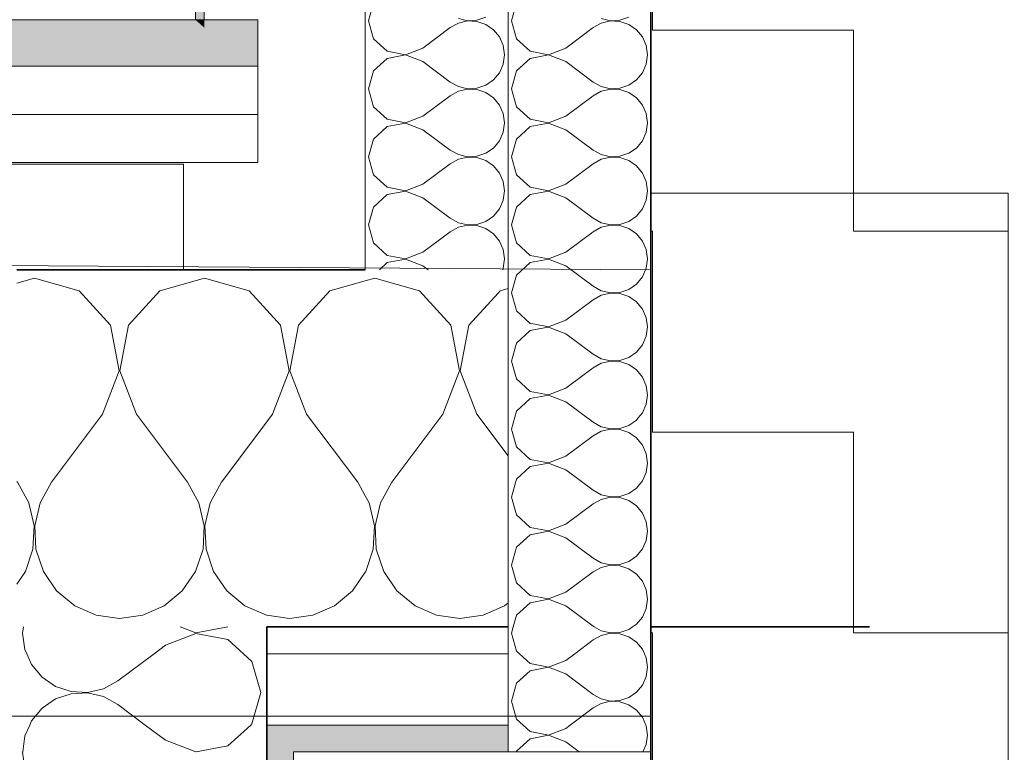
# Model space of a CAD drawing. Header units: metres. Extents: x -7.1 to 26.5, y -14.7 to 18.1.
# Tile 136 of 182: x 9.658 to 10.21, y 10.733 to 11.144. Entities that reach past the tile are written whole.
import ezdxf

# ---------------------------------------------------------------- set-up
doc = ezdxf.new("R2010")
doc.units = ezdxf.units.M
doc.linetypes.add('AUSGEZOGEN', pattern=[0])
doc.linetypes.add('STRICHLINIE_S4', pattern=[0.0055, 0.0035, -0.001, 0, -0.001])
for name, color, linetype in [('XR$1$010 Aussenwände', 7, 'AUSGEZOGEN'), ('XR$1$010 Aussenwände Schichttrennlinien', 7, 'AUSGEZOGEN'), ('XR$1$015 Innenwände', 7, 'AUSGEZOGEN'), ('XR$1$015 Innenwände Schichttrennlinien', 7, 'AUSGEZOGEN'), ('XR$1$030 Bodenaufbauten', 7, 'AUSGEZOGEN'), ('XR$3$010 Aussenwände Bauteilschraffuren', 7, 'AUSGEZOGEN'), ('XR$3$015 Innenwände Bauteilschraffuren', 7, 'AUSGEZOGEN'), ('XR$3$035 Decken', 7, 'AUSGEZOGEN')]:
    doc.layers.add(name, color=color, linetype=linetype)
pattern_1 = [(0, (1500, 1500), (750, 750), [750, -750]), (90, (1500, 1500), (-750, 750), [750, -750])]
pattern_2 = [(0, (0.375, 0.375), (0.1875, 0.1875), [0.1875, -0.1875]), (90, (0.375, 0.375), (-0.1875, 0.1875), [0.1875, -0.1875])]

# ---------------------------------------------------------------- blocks, each defined once
blk = doc.blocks.new('COMPLEXOBJECT_90')
at = {"layer": 'XR$3$010 Aussenwände Bauteilschraffuren', "color": 8, "linetype": 'AUSGEZOGEN', "lineweight": 13, "transparency": 33554687}
for p, q in [((9.8642, 11.04561), (9.85652, 11.03859)), ((9.8652, 11.0458), (9.8642, 11.04561)), ((9.85652, 11.03859), (9.85367, 11.02857)), ((9.85367, 11.02857), (9.85652, 11.01856)), ((9.85652, 11.01856), (9.8642, 11.01153)), ((9.88415, 11.01333), (9.89347, 11.02032)), ((9.8642, 11.01153), (9.87443, 11.0096)), ((9.87443, 11.0096), (9.88415, 11.01333)), ((9.8642, 11.00751), (9.85982, 11.0035)), ((9.87443, 11.00945), (9.8642, 11.00751)), ((9.88415, 11.00571), (9.87443, 11.00945)), ((9.88415, 11.00571), (9.8871, 11.0035))]:
    blk.add_line(p, q, dxfattribs=at)
blk = doc.blocks.new('COMPLEXOBJECT_91')
at = {"layer": 'XR$3$010 Aussenwände Bauteilschraffuren', "color": 8, "linetype": 'AUSGEZOGEN', "lineweight": 13, "transparency": 33554687}
for p, q in [((9.93611, 10.9819), (9.93652, 10.98046)), ((9.93652, 10.98046), (9.9442, 10.97344)), ((9.9442, 10.97344), (9.94584, 10.97313)), ((9.9442, 10.96942), (9.93652, 10.96239)), ((9.94896, 10.97032), (9.9442, 10.96942)), ((9.93652, 10.96239), (9.93367, 10.95238)), ((9.93367, 10.95238), (9.93652, 10.94237)), ((9.96415, 10.93714), (9.97596, 10.946)), ((9.93652, 10.94237), (9.9442, 10.93534)), ((9.9442, 10.93534), (9.95443, 10.93341)), ((9.95443, 10.93341), (9.96415, 10.93714)), ((9.9442, 10.93132), (9.93652, 10.9243)), ((9.95443, 10.93326), (9.9442, 10.93132)), ((9.96415, 10.92952), (9.95443, 10.93326)), ((9.96415, 10.92952), (9.97939, 10.9181)), ((9.93652, 10.9243), (9.93367, 10.91429)), ((9.97939, 10.9181), (9.98399, 10.91555)), ((9.99934, 10.9163), (10.00367, 10.91927)), ((10.00367, 10.91927), (10.0045, 10.92028)), ((9.93367, 10.91429), (9.93652, 10.90427)), ((9.98399, 10.91302), (9.97939, 10.91048)), ((9.98399, 10.91555), (9.98911, 10.91436)), ((9.98911, 10.91421), (9.98399, 10.91302)), ((9.98911, 10.91436), (9.99436, 10.91462)), ((9.99436, 10.91395), (9.98911, 10.91421)), ((9.99436, 10.91462), (9.99934, 10.9163)), ((9.99934, 10.91227), (9.99436, 10.91395)), ((9.96415, 10.89905), (9.97939, 10.91048)), ((10.00367, 10.9093), (9.99934, 10.91227)), ((10.00702, 10.90525), (10.00367, 10.9093)), ((9.93652, 10.90427), (9.9442, 10.89725)), ((10.00914, 10.90044), (10.00702, 10.90525)), ((9.9442, 10.89725), (9.95443, 10.89532)), ((9.95443, 10.89532), (9.96415, 10.89905)), ((10.00987, 10.89524), (10.00914, 10.90044)), ((9.9442, 10.89323), (9.93652, 10.8862)), ((9.95443, 10.89516), (9.9442, 10.89323)), ((9.96415, 10.89143), (9.95443, 10.89516)), ((9.96415, 10.89143), (9.97939, 10.88)), ((10.00914, 10.89003), (10.00987, 10.89524)), ((9.93652, 10.8862), (9.93367, 10.87619)), ((10.00367, 10.88118), (10.00702, 10.88522)), ((10.00702, 10.88522), (10.00914, 10.89003)), ((9.97939, 10.88), (9.98399, 10.87746)), ((9.99934, 10.8782), (10.00367, 10.88118)), ((9.93367, 10.87619), (9.93652, 10.86618)), ((9.98399, 10.87492), (9.97939, 10.87238)), ((9.98399, 10.87746), (9.98911, 10.87627)), ((9.98911, 10.87611), (9.98399, 10.87492)), ((9.98911, 10.87627), (9.99436, 10.87652)), ((9.99436, 10.87586), (9.98911, 10.87611)), ((9.99436, 10.87652), (9.99934, 10.8782)), ((9.99934, 10.87418), (9.99436, 10.87586)), ((10.00367, 10.8712), (9.99934, 10.87418)), ((9.96415, 10.86095), (9.97939, 10.87238)), ((10.00702, 10.86716), (10.00367, 10.8712)), ((9.93652, 10.86618), (9.9442, 10.85915)), ((10.00914, 10.86235), (10.00702, 10.86716)), ((9.9442, 10.85915), (9.95443, 10.85722)), ((9.95443, 10.85722), (9.96415, 10.86095)), ((10.00987, 10.85714), (10.00914, 10.86235)), ((9.9442, 10.85513), (9.93652, 10.84811)), ((9.95443, 10.85707), (9.9442, 10.85513)), ((9.96415, 10.85333), (9.95443, 10.85707)), ((9.96415, 10.85333), (9.97939, 10.8419)), ((10.00702, 10.84713), (10.00914, 10.85194)), ((10.00914, 10.85194), (10.00987, 10.85714)), ((9.93652, 10.84811), (9.93367, 10.8381)), ((10.00367, 10.84308), (10.00702, 10.84713)), ((9.97939, 10.8419), (9.98399, 10.83936)), ((9.99934, 10.84011), (10.00367, 10.84308)), ((9.93367, 10.8381), (9.93652, 10.82808)), ((9.98399, 10.83683), (9.97939, 10.83429)), ((9.98399, 10.83936), (9.98911, 10.83817)), ((9.98911, 10.83802), (9.98399, 10.83683)), ((9.98911, 10.83817), (9.99436, 10.83843)), ((9.99436, 10.83776), (9.98911, 10.83802)), ((9.99436, 10.83843), (9.99934, 10.84011)), ((9.99934, 10.83608), (9.99436, 10.83776)), ((10.00367, 10.83311), (9.99934, 10.83608)), ((9.96415, 10.82286), (9.97939, 10.83429)), ((10.00702, 10.82906), (10.00367, 10.83311)), ((9.93652, 10.82808), (9.9442, 10.82106)), ((10.00914, 10.82425), (10.00702, 10.82906)), ((10.00987, 10.81905), (10.00914, 10.82425)), ((9.9442, 10.82106), (9.95443, 10.81912)), ((9.95443, 10.81897), (9.9442, 10.81704)), ((9.95443, 10.81912), (9.96415, 10.82286)), ((9.96415, 10.81524), (9.95443, 10.81897)), ((10.00914, 10.81384), (10.00987, 10.81905)), ((9.9442, 10.81704), (9.93652, 10.81001)), ((9.96415, 10.81524), (9.97939, 10.80381)), ((10.00702, 10.80903), (10.00914, 10.81384)), ((9.93652, 10.81001), (9.93467, 10.8035)), ((10.00367, 10.80499), (10.00702, 10.80903)), ((9.97939, 10.80381), (9.97994, 10.8035)), ((10.00151, 10.8035), (10.00367, 10.80499))]:
    blk.add_line(p, q, dxfattribs=at)
blk = doc.blocks.new('COMPLEXOBJECT_92')
at = {"layer": 'XR$3$010 Aussenwände Bauteilschraffuren', "color": 8, "linetype": 'AUSGEZOGEN', "lineweight": 13, "transparency": 33554687}
for p, q in [((9.94023, 10.7485), (9.9442, 10.74487)), ((9.96415, 10.74667), (9.9666, 10.7485)), ((10.00914, 10.74806), (10.00895, 10.7485)), ((10.00987, 10.74286), (10.00914, 10.74806)), ((9.9442, 10.74487), (9.95443, 10.74293)), ((9.95443, 10.74278), (9.9442, 10.74085)), ((9.95443, 10.74293), (9.96415, 10.74667)), ((9.96415, 10.73905), (9.95443, 10.74278)), ((10.00914, 10.73765), (10.00987, 10.74286)), ((9.9442, 10.74085), (9.93652, 10.73382)), ((9.96415, 10.73905), (9.97154, 10.7335)), ((10.00731, 10.7335), (10.00914, 10.73765)), ((9.93652, 10.73382), (9.93643, 10.7335))]:
    blk.add_line(p, q, dxfattribs=at)
blk = doc.blocks.new('COMPLEXOBJECT_93')
at = {"layer": 'XR$3$010 Aussenwände Bauteilschraffuren', "color": 8, "linetype": 'AUSGEZOGEN', "lineweight": 13, "transparency": 33554687}
for p, q in [((9.93814, 10.7885), (9.9442, 10.78296)), ((9.96415, 10.78476), (9.96914, 10.7885)), ((10.00914, 10.78616), (10.00811, 10.7885)), ((10.00987, 10.78095), (10.00914, 10.78616)), ((9.9442, 10.78296), (9.95443, 10.78103)), ((9.95443, 10.78088), (9.9442, 10.77894)), ((9.95443, 10.78103), (9.96415, 10.78476)), ((9.96415, 10.77714), (9.95443, 10.78088)), ((10.00914, 10.77575), (10.00987, 10.78095)), ((9.9442, 10.77894), (9.93652, 10.77192)), ((9.96415, 10.77714), (9.97939, 10.76571)), ((10.00702, 10.77094), (10.00914, 10.77575)), ((9.93652, 10.77192), (9.93367, 10.7619)), ((10.00367, 10.76689), (10.00702, 10.77094)), ((9.97939, 10.76571), (9.98399, 10.76317)), ((9.99436, 10.76224), (9.99934, 10.76392)), ((9.99934, 10.76392), (10.00367, 10.76689)), ((9.93367, 10.7619), (9.93652, 10.75189)), ((9.9666, 10.7485), (9.97939, 10.7581)), ((9.98399, 10.76064), (9.97939, 10.7581)), ((9.98399, 10.76317), (9.98911, 10.76198)), ((9.98911, 10.76183), (9.98399, 10.76064)), ((9.98911, 10.76198), (9.99436, 10.76224)), ((9.99436, 10.76157), (9.98911, 10.76183)), ((9.99934, 10.75989), (9.99436, 10.76157)), ((10.00367, 10.75692), (9.99934, 10.75989)), ((10.00702, 10.75287), (10.00367, 10.75692)), ((10.00895, 10.7485), (10.00702, 10.75287)), ((9.93652, 10.75189), (9.94023, 10.7485))]:
    blk.add_line(p, q, dxfattribs=at)
blk = doc.blocks.new('COMPLEXOBJECT_94')
at = {"layer": 'XR$3$010 Aussenwände Bauteilschraffuren', "color": 8, "linetype": 'AUSGEZOGEN', "lineweight": 13, "transparency": 33554687}
for p, q in [((9.93467, 10.8035), (9.93367, 10.8)), ((9.97994, 10.8035), (9.98399, 10.80127)), ((9.99934, 10.80201), (10.00151, 10.8035)), ((9.93367, 10.8), (9.93652, 10.78999)), ((9.98399, 10.79873), (9.97939, 10.79619)), ((9.98399, 10.80127), (9.98911, 10.80008)), ((9.98911, 10.79992), (9.98399, 10.79873)), ((9.98911, 10.80008), (9.99436, 10.80033)), ((9.99436, 10.79967), (9.98911, 10.79992)), ((9.99436, 10.80033), (9.99934, 10.80201)), ((9.99934, 10.79799), (9.99436, 10.79967)), ((10.00367, 10.79501), (9.99934, 10.79799)), ((9.96914, 10.7885), (9.97939, 10.79619)), ((10.00702, 10.79097), (10.00367, 10.79501)), ((9.93652, 10.78999), (9.93814, 10.7885)), ((10.00811, 10.7885), (10.00702, 10.79097))]:
    blk.add_line(p, q, dxfattribs=at)
blk = doc.blocks.new('COMPLEXOBJECT_98')
at = {"layer": 'XR$3$010 Aussenwände Bauteilschraffuren', "color": 8, "linetype": 'AUSGEZOGEN', "lineweight": 13, "transparency": 33554687}
for p, q in [((9.85652, 11.15287), (9.85367, 11.14286)), ((9.90399, 11.14412), (9.90911, 11.14293)), ((9.91436, 11.14319), (9.91934, 11.14487)), ((9.85367, 11.14286), (9.85652, 11.13284)), ((9.88415, 11.12762), (9.89939, 11.13905)), ((9.90399, 11.14159), (9.89939, 11.13905)), ((9.90911, 11.14278), (9.90399, 11.14159)), ((9.90911, 11.14293), (9.91436, 11.14319)), ((9.91436, 11.14253), (9.90911, 11.14278)), ((9.91934, 11.14085), (9.91436, 11.14253)), ((9.92367, 11.13787), (9.91934, 11.14085)), ((9.85652, 11.13284), (9.8642, 11.12582)), ((9.92702, 11.13382), (9.92367, 11.13787)), ((9.92914, 11.12901), (9.92702, 11.13382)), ((9.87443, 11.12389), (9.88415, 11.12762)), ((9.92987, 11.12381), (9.92914, 11.12901)), ((9.8642, 11.1218), (9.85652, 11.11478)), ((9.8642, 11.12582), (9.87443, 11.12389)), ((9.87443, 11.12373), (9.8642, 11.1218)), ((9.88415, 11.12), (9.87443, 11.12373)), ((9.92914, 11.1186), (9.92987, 11.12381)), ((9.88415, 11.12), (9.89939, 11.10857)), ((9.92702, 11.1138), (9.92914, 11.1186)), ((9.85652, 11.11478), (9.85367, 11.10476)), ((9.92367, 11.10975), (9.92702, 11.1138)), ((9.89939, 11.10857), (9.90399, 11.10603)), ((9.90399, 11.10603), (9.90911, 11.10484)), ((9.91436, 11.10509), (9.91934, 11.10677)), ((9.91934, 11.10677), (9.92367, 11.10975)), ((9.85367, 11.10476), (9.85652, 11.09475)), ((9.88415, 11.08952), (9.89939, 11.10095)), ((9.90399, 11.1035), (9.89939, 11.10095)), ((9.90911, 11.10468), (9.90399, 11.1035)), ((9.90911, 11.10484), (9.91436, 11.10509)), ((9.91436, 11.10443), (9.90911, 11.10468)), ((9.91934, 11.10275), (9.91436, 11.10443)), ((9.92367, 11.09977), (9.91934, 11.10275)), ((9.92702, 11.09573), (9.92367, 11.09977)), ((9.85652, 11.09475), (9.8642, 11.08773)), ((9.92914, 11.09092), (9.92702, 11.09573)), ((9.87443, 11.08579), (9.88415, 11.08952)), ((9.92987, 11.08571), (9.92914, 11.09092)), ((9.8642, 11.0837), (9.85652, 11.07668)), ((9.8642, 11.08773), (9.87443, 11.08579)), ((9.87443, 11.08564), (9.8642, 11.0837)), ((9.88415, 11.0819), (9.87443, 11.08564)), ((9.92914, 11.08051), (9.92987, 11.08571)), ((9.88415, 11.0819), (9.89939, 11.07048)), ((9.92702, 11.0757), (9.92914, 11.08051)), ((9.85652, 11.07668), (9.85367, 11.06667)), ((9.92367, 11.07165), (9.92702, 11.0757)), ((9.85367, 11.06667), (9.85652, 11.05665)), ((9.89939, 11.07048), (9.90399, 11.06793)), ((9.90399, 11.06793), (9.90911, 11.06674)), ((9.90911, 11.06674), (9.91436, 11.067)), ((9.91436, 11.067), (9.91934, 11.06868)), ((9.91934, 11.06868), (9.92367, 11.07165)), ((9.88415, 11.05143), (9.89939, 11.06286)), ((9.90399, 11.0654), (9.89939, 11.06286)), ((9.90911, 11.06659), (9.90399, 11.0654)), ((9.91436, 11.06634), (9.90911, 11.06659)), ((9.91934, 11.06466), (9.91436, 11.06634)), ((9.92367, 11.06168), (9.91934, 11.06466)), ((9.92702, 11.05763), (9.92367, 11.06168)), ((9.85652, 11.05665), (9.8642, 11.04963)), ((9.92914, 11.05282), (9.92702, 11.05763)), ((9.87443, 11.0477), (9.88415, 11.05143)), ((9.92987, 11.04762), (9.92914, 11.05282)), ((9.8642, 11.04963), (9.87443, 11.0477)), ((9.87443, 11.04754), (9.8652, 11.0458)), ((9.88415, 11.04381), (9.87443, 11.04754)), ((9.92914, 11.04241), (9.92987, 11.04762)), ((9.88415, 11.04381), (9.89939, 11.03238)), ((9.92702, 11.03761), (9.92914, 11.04241)), ((9.91934, 11.03058), (9.92367, 11.03356)), ((9.92367, 11.03356), (9.92702, 11.03761)), ((9.89939, 11.03238), (9.90399, 11.02984)), ((9.90399, 11.02984), (9.90911, 11.02865)), ((9.90911, 11.02849), (9.90399, 11.0273)), ((9.90911, 11.02865), (9.91436, 11.0289)), ((9.91436, 11.02824), (9.90911, 11.02849)), ((9.91436, 11.0289), (9.91934, 11.03058)), ((9.91934, 11.02656), (9.91436, 11.02824)), ((9.89347, 11.02032), (9.89939, 11.02476)), ((9.90399, 11.0273), (9.89939, 11.02476)), ((9.92367, 11.02358), (9.91934, 11.02656)), ((9.92702, 11.01954), (9.92367, 11.02358)), ((9.92914, 11.01473), (9.92702, 11.01954)), ((9.92987, 11.00952), (9.92914, 11.01473)), ((9.92914, 11.00432), (9.92987, 11.00952)), ((9.92878, 11.0035), (9.92914, 11.00432))]:
    blk.add_line(p, q, dxfattribs=at)
blk = doc.blocks.new('COMPLEXOBJECT_100')
at = {"layer": 'XR$3$010 Aussenwände Bauteilschraffuren', "color": 8, "linetype": 'AUSGEZOGEN', "lineweight": 13, "transparency": 33554687}
for p, q in [((9.93652, 11.15287), (9.93367, 11.14286)), ((9.98399, 11.14412), (9.98911, 11.14293)), ((9.99436, 11.14319), (9.99934, 11.14487)), ((9.93367, 11.14286), (9.93652, 11.13284)), ((9.96415, 11.12762), (9.97939, 11.13905)), ((9.98399, 11.14159), (9.97939, 11.13905)), ((9.98911, 11.14278), (9.98399, 11.14159)), ((9.98911, 11.14293), (9.99436, 11.14319)), ((9.99436, 11.14253), (9.98911, 11.14278)), ((9.99934, 11.14085), (9.99436, 11.14253)), ((10.00367, 11.13787), (9.99934, 11.14085)), ((9.93652, 11.13284), (9.9442, 11.12582)), ((10.00702, 11.13382), (10.00367, 11.13787)), ((10.00914, 11.12901), (10.00702, 11.13382)), ((9.95443, 11.12389), (9.96415, 11.12762)), ((10.00987, 11.12381), (10.00914, 11.12901)), ((9.9442, 11.1218), (9.93652, 11.11478)), ((9.9442, 11.12582), (9.95443, 11.12389)), ((9.95443, 11.12373), (9.9442, 11.1218)), ((9.96415, 11.12), (9.95443, 11.12373)), ((10.00914, 11.1186), (10.00987, 11.12381)), ((9.96415, 11.12), (9.97939, 11.10857)), ((10.00702, 11.1138), (10.00914, 11.1186)), ((9.93652, 11.11478), (9.93367, 11.10476)), ((10.00367, 11.10975), (10.00702, 11.1138)), ((9.97939, 11.10857), (9.98399, 11.10603)), ((9.98399, 11.10603), (9.98911, 11.10484)), ((9.99436, 11.10509), (9.99934, 11.10677)), ((9.99934, 11.10677), (10.00367, 11.10975)), ((9.93367, 11.10476), (9.93652, 11.09475)), ((9.96415, 11.08952), (9.97939, 11.10095)), ((9.98399, 11.1035), (9.97939, 11.10095)), ((9.98911, 11.10468), (9.98399, 11.1035)), ((9.98911, 11.10484), (9.99436, 11.10509)), ((9.99436, 11.10443), (9.98911, 11.10468)), ((9.99934, 11.10275), (9.99436, 11.10443)), ((10.00367, 11.09977), (9.99934, 11.10275)), ((10.00702, 11.09573), (10.00367, 11.09977)), ((9.93652, 11.09475), (9.9442, 11.08773)), ((10.00914, 11.09092), (10.00702, 11.09573)), ((9.95443, 11.08579), (9.96415, 11.08952)), ((10.00987, 11.08571), (10.00914, 11.09092)), ((9.9442, 11.0837), (9.93652, 11.07668)), ((9.9442, 11.08773), (9.95443, 11.08579)), ((9.95443, 11.08564), (9.9442, 11.0837)), ((9.96415, 11.0819), (9.95443, 11.08564)), ((10.00914, 11.08051), (10.00987, 11.08571)), ((9.96415, 11.0819), (9.97939, 11.07048)), ((10.00702, 11.0757), (10.00914, 11.08051)), ((9.93652, 11.07668), (9.93367, 11.06667)), ((10.00367, 11.07165), (10.00702, 11.0757)), ((9.93367, 11.06667), (9.93652, 11.05665)), ((9.97939, 11.07048), (9.98399, 11.06793)), ((9.98399, 11.06793), (9.98911, 11.06674)), ((9.98911, 11.06674), (9.99436, 11.067)), ((9.99436, 11.067), (9.99934, 11.06868)), ((9.99934, 11.06868), (10.00367, 11.07165)), ((9.96415, 11.05143), (9.97939, 11.06286)), ((9.98399, 11.0654), (9.97939, 11.06286)), ((9.98911, 11.06659), (9.98399, 11.0654)), ((9.99436, 11.06634), (9.98911, 11.06659)), ((9.99934, 11.06466), (9.99436, 11.06634)), ((10.00367, 11.06168), (9.99934, 11.06466)), ((10.00702, 11.05763), (10.00367, 11.06168)), ((9.93652, 11.05665), (9.9442, 11.04963)), ((10.00914, 11.05282), (10.00702, 11.05763)), ((9.95443, 11.0477), (9.96415, 11.05143)), ((10.00987, 11.04762), (10.00914, 11.05282)), ((9.9442, 11.04561), (9.93652, 11.03859)), ((9.9442, 11.04963), (9.95443, 11.0477)), ((9.95443, 11.04754), (9.9442, 11.04561)), ((9.96415, 11.04381), (9.95443, 11.04754)), ((10.00914, 11.04241), (10.00987, 11.04762)), ((9.96415, 11.04381), (9.97939, 11.03238)), ((10.00702, 11.03761), (10.00914, 11.04241)), ((9.93652, 11.03859), (9.93367, 11.02857)), ((9.99934, 11.03058), (10.00367, 11.03356)), ((10.00367, 11.03356), (10.00702, 11.03761)), ((9.93367, 11.02857), (9.93652, 11.01856)), ((9.97939, 11.03238), (9.98399, 11.02984)), ((9.98399, 11.02984), (9.98911, 11.02865)), ((9.98911, 11.02849), (9.98399, 11.0273)), ((9.98911, 11.02865), (9.99436, 11.0289)), ((9.99436, 11.02824), (9.98911, 11.02849)), ((9.99436, 11.0289), (9.99934, 11.03058)), ((9.99934, 11.02656), (9.99436, 11.02824)), ((9.96415, 11.01333), (9.97939, 11.02476)), ((9.98399, 11.0273), (9.97939, 11.02476)), ((10.00367, 11.02358), (9.99934, 11.02656)), ((10.00702, 11.01954), (10.00367, 11.02358)), ((9.93652, 11.01856), (9.9442, 11.01153)), ((10.00914, 11.01473), (10.00702, 11.01954)), ((9.9442, 11.01153), (9.95443, 11.0096)), ((9.95443, 11.0096), (9.96415, 11.01333)), ((10.00987, 11.00952), (10.00914, 11.01473)), ((9.9442, 11.00751), (9.93652, 11.00049)), ((9.95443, 11.00945), (9.9442, 11.00751)), ((9.96415, 11.00571), (9.95443, 11.00945)), ((10.00914, 11.00432), (10.00987, 11.00952)), ((9.93652, 11.00049), (9.93367, 10.99048)), ((9.96415, 11.00571), (9.97939, 10.99429)), ((10.00702, 10.99951), (10.00914, 11.00432)), ((9.99934, 10.99249), (10.00367, 10.99546)), ((10.00367, 10.99546), (10.00702, 10.99951)), ((9.93367, 10.99048), (9.93611, 10.9819)), ((9.97939, 10.99429), (9.98399, 10.99174)), ((9.98399, 10.99174), (9.98911, 10.99055)), ((9.98911, 10.9904), (9.98399, 10.98921)), ((9.98911, 10.99055), (9.99436, 10.99081)), ((9.99436, 10.99014), (9.98911, 10.9904)), ((9.99436, 10.99081), (9.99934, 10.99249)), ((9.99934, 10.98847), (9.99436, 10.99014)), ((9.96415, 10.97524), (9.97939, 10.98667)), ((9.98399, 10.98921), (9.97939, 10.98667)), ((10.00367, 10.98549), (9.99934, 10.98847)), ((10.00702, 10.98144), (10.00367, 10.98549)), ((10.00914, 10.97663), (10.00702, 10.98144)), ((9.94584, 10.97313), (9.95443, 10.97151)), ((9.95443, 10.97151), (9.96415, 10.97524)), ((10.00987, 10.97143), (10.00914, 10.97663)), ((9.95443, 10.97135), (9.94896, 10.97032)), ((9.96415, 10.96762), (9.95443, 10.97135)), ((9.96415, 10.96762), (9.97939, 10.95619)), ((10.00914, 10.96622), (10.00987, 10.97143)), ((10.00702, 10.96141), (10.00914, 10.96622)), ((9.99934, 10.95439), (10.00367, 10.95737)), ((10.00367, 10.95737), (10.00702, 10.96141)), ((9.97939, 10.95619), (9.98399, 10.95365)), ((9.98399, 10.95111), (9.97939, 10.94857)), ((9.98399, 10.95365), (9.98911, 10.95246)), ((9.98911, 10.9523), (9.98399, 10.95111)), ((9.98911, 10.95246), (9.99436, 10.95271)), ((9.99436, 10.95205), (9.98911, 10.9523)), ((9.99436, 10.95271), (9.99934, 10.95439)), ((9.99934, 10.95037), (9.99436, 10.95205)), ((9.97596, 10.946), (9.97939, 10.94857)), ((10.00367, 10.94739), (9.99934, 10.95037)), ((10.00702, 10.94335), (10.00367, 10.94739)), ((10.00914, 10.93854), (10.00702, 10.94335)), ((10.00987, 10.93333), (10.00914, 10.93854)), ((10.00914, 10.92813), (10.00987, 10.93333)), ((10.0045, 10.92028), (10.00702, 10.92332)), ((10.00702, 10.92332), (10.00914, 10.92813))]:
    blk.add_line(p, q, dxfattribs=at)
blk = doc.blocks.new('COMPLEXOBJECT_118')
at = {"layer": 'XR$3$010 Aussenwände Bauteilschraffuren', "color": 8, "linetype": 'AUSGEZOGEN', "lineweight": 13, "transparency": 33554687}
for p, q in [((9.92735, 10.99163), (9.92643, 10.99063)), ((9.93177, 10.99289), (9.92735, 10.99163))]:
    blk.add_line(p, q, dxfattribs=at)
blk = doc.blocks.new('COMPLEXOBJECT_119')
at = {"layer": 'XR$3$010 Aussenwände Bauteilschraffuren', "color": 8, "linetype": 'AUSGEZOGEN', "lineweight": 13, "transparency": 33554687}
for p, q in [((9.85714, 10.99874), (9.85177, 10.99722)), ((9.88218, 10.99163), (9.85714, 10.99874)), ((9.89973, 10.97242), (9.88218, 10.99163)), ((9.92643, 10.99063), (9.90979, 10.97242)), ((9.90457, 10.94685), (9.89973, 10.97242)), ((9.90979, 10.97242), (9.90495, 10.94685)), ((9.89524, 10.92255), (9.90457, 10.94685)), ((9.90495, 10.94685), (9.91429, 10.92255)), ((9.89524, 10.92255), (9.86667, 10.88446)), ((9.91429, 10.92255), (9.93177, 10.89924)), ((9.86667, 10.88446), (9.86031, 10.87296)), ((9.85398, 10.87296), (9.85177, 10.87695)), ((9.85695, 10.86016), (9.85398, 10.87296)), ((9.86031, 10.87296), (9.85734, 10.86016)), ((9.85631, 10.84704), (9.85695, 10.86016)), ((9.85734, 10.86016), (9.85797, 10.84704)), ((9.85212, 10.83459), (9.85631, 10.84704)), ((9.85797, 10.84704), (9.86217, 10.83459)), ((9.85177, 10.83409), (9.85212, 10.83459)), ((9.86217, 10.83459), (9.86961, 10.82376)), ((9.86961, 10.82376), (9.87973, 10.81538)), ((9.87973, 10.81538), (9.89175, 10.81008)), ((9.91777, 10.81008), (9.9298, 10.81538)), ((9.9298, 10.81538), (9.93177, 10.81701)), ((9.89175, 10.81008), (9.90476, 10.80827)), ((9.90476, 10.80827), (9.91777, 10.81008))]:
    blk.add_line(p, q, dxfattribs=at)
blk = doc.blocks.new('COMPLEXOBJECT_120')
at = {"layer": 'XR$3$010 Aussenwände Bauteilschraffuren', "color": 8, "linetype": 'AUSGEZOGEN', "lineweight": 13, "transparency": 33554687}
for p, q in [((9.85177, 10.99722), (9.83211, 10.99163)), ((9.83211, 10.99163), (9.81455, 10.97242)), ((9.8045, 10.97242), (9.79677, 10.98087)), ((9.80933, 10.94685), (9.8045, 10.97242)), ((9.81455, 10.97242), (9.80972, 10.94685)), ((9.8, 10.92255), (9.80933, 10.94685)), ((9.80972, 10.94685), (9.81905, 10.92255)), ((9.8, 10.92255), (9.79677, 10.91824)), ((9.81905, 10.92255), (9.84762, 10.88446)), ((9.85177, 10.87695), (9.84762, 10.88446)), ((9.84468, 10.82376), (9.85177, 10.83409)), ((9.83456, 10.81538), (9.84468, 10.82376)), ((9.82254, 10.81008), (9.83456, 10.81538)), ((9.79677, 10.81004), (9.80952, 10.80827)), ((9.80952, 10.80827), (9.82254, 10.81008))]:
    blk.add_line(p, q, dxfattribs=at)
blk = doc.blocks.new('COMPLEXOBJECT_121')
at = {"layer": 'XR$3$010 Aussenwände Bauteilschraffuren', "color": 8, "linetype": 'AUSGEZOGEN', "lineweight": 13, "transparency": 33554687}
for p, q in [((9.66667, 10.99874), (9.65677, 10.99593)), ((9.6917, 10.99163), (9.66667, 10.99874)), ((9.7619, 10.99874), (9.73687, 10.99163)), ((9.78694, 10.99163), (9.7619, 10.99874)), ((9.70926, 10.97242), (9.6917, 10.99163)), ((9.73687, 10.99163), (9.71931, 10.97242)), ((9.79677, 10.98087), (9.78694, 10.99163)), ((9.71409, 10.94685), (9.70926, 10.97242)), ((9.71931, 10.97242), (9.71448, 10.94685)), ((9.70476, 10.92255), (9.71409, 10.94685)), ((9.71448, 10.94685), (9.72381, 10.92255)), ((9.70476, 10.92255), (9.67619, 10.88446)), ((9.72381, 10.92255), (9.75238, 10.88446)), ((9.79677, 10.91824), (9.77143, 10.88446)), ((9.65677, 10.88495), (9.65714, 10.88446)), ((9.6635, 10.87296), (9.65714, 10.88446)), ((9.67619, 10.88446), (9.66983, 10.87296)), ((9.75874, 10.87296), (9.75238, 10.88446)), ((9.77143, 10.88446), (9.76507, 10.87296)), ((9.66647, 10.86016), (9.6635, 10.87296)), ((9.66983, 10.87296), (9.66686, 10.86016)), ((9.76171, 10.86016), (9.75874, 10.87296)), ((9.76507, 10.87296), (9.7621, 10.86016)), ((9.66584, 10.84704), (9.66647, 10.86016)), ((9.66686, 10.86016), (9.6675, 10.84704)), ((9.76108, 10.84704), (9.76171, 10.86016)), ((9.7621, 10.86016), (9.76273, 10.84704)), ((9.66164, 10.83459), (9.66584, 10.84704)), ((9.6675, 10.84704), (9.67169, 10.83459)), ((9.75688, 10.83459), (9.76108, 10.84704)), ((9.76273, 10.84704), (9.76693, 10.83459)), ((9.65677, 10.8275), (9.66164, 10.83459)), ((9.67169, 10.83459), (9.67913, 10.82376)), ((9.74944, 10.82376), (9.75688, 10.83459)), ((9.76693, 10.83459), (9.77437, 10.82376)), ((9.67913, 10.82376), (9.68925, 10.81538)), ((9.73932, 10.81538), (9.74944, 10.82376)), ((9.77437, 10.82376), (9.78449, 10.81538)), ((9.68925, 10.81538), (9.70127, 10.81008)), ((9.7273, 10.81008), (9.73932, 10.81538)), ((9.78449, 10.81538), (9.79651, 10.81008)), ((9.70127, 10.81008), (9.71429, 10.80827)), ((9.71429, 10.80827), (9.7273, 10.81008)), ((9.79651, 10.81008), (9.79677, 10.81004))]:
    blk.add_line(p, q, dxfattribs=at)
blk = doc.blocks.new('COMPLEXOBJECT_236')
at = {"layer": 'XR$3$015 Innenwände Bauteilschraffuren', "color": 8, "linetype": 'AUSGEZOGEN', "lineweight": 13, "transparency": 33554687}
for p, q in [((9.66404, 10.7485), (9.66137, 10.74244)), ((9.7401, 10.74), (9.72876, 10.7485)), ((9.77501, 10.73685), (9.78776, 10.7485)), ((9.66137, 10.74244), (9.66013, 10.7335)), ((9.7401, 10.74), (9.75702, 10.7335)), ((9.7573, 10.7335), (9.77501, 10.73685))]:
    blk.add_line(p, q, dxfattribs=at)
blk = doc.blocks.new('COMPLEXOBJECT_237')
at = {"layer": 'XR$3$015 Innenwände Bauteilschraffuren', "color": 8, "linetype": 'AUSGEZOGEN', "lineweight": 13, "transparency": 33554687}
for p, q in [((9.66242, 10.7885), (9.66508, 10.78248)), ((9.73366, 10.7885), (9.71344, 10.77333)), ((9.78846, 10.78419), (9.78374, 10.7885)), ((9.66508, 10.78248), (9.67095, 10.77539)), ((9.79344, 10.76667), (9.78846, 10.78419)), ((9.67095, 10.77539), (9.67853, 10.77019)), ((9.67853, 10.77019), (9.68724, 10.76725)), ((9.70539, 10.76888), (9.71344, 10.77333)), ((9.68724, 10.76609), (9.67853, 10.76315)), ((9.68724, 10.76725), (9.69643, 10.7668)), ((9.69643, 10.76653), (9.68724, 10.76609)), ((9.69643, 10.7668), (9.70539, 10.76888)), ((9.70539, 10.76445), (9.69643, 10.76653)), ((9.71344, 10.76), (9.70539, 10.76445)), ((9.78846, 10.74914), (9.79344, 10.76667)), ((9.67853, 10.76315), (9.67095, 10.75794)), ((9.72876, 10.7485), (9.71344, 10.76)), ((9.67095, 10.75794), (9.66508, 10.75086)), ((9.66508, 10.75086), (9.66404, 10.7485)), ((9.78776, 10.7485), (9.78846, 10.74914))]:
    blk.add_line(p, q, dxfattribs=at)
blk = doc.blocks.new('COMPLEXOBJECT_238')
at = {"layer": 'XR$3$015 Innenwände Bauteilschraffuren', "color": 8, "linetype": 'AUSGEZOGEN', "lineweight": 13, "transparency": 33554687}
for p, q in [((9.66059, 10.8035), (9.6601, 10.8)), ((9.74834, 10.8035), (9.75711, 10.80013)), ((9.75711, 10.80013), (9.77493, 10.8035)), ((9.6601, 10.8), (9.66137, 10.79089)), ((9.75711, 10.79987), (9.7401, 10.79333)), ((9.77501, 10.79648), (9.75711, 10.79987)), ((9.7401, 10.79333), (9.73366, 10.7885)), ((9.78374, 10.7885), (9.77501, 10.79648)), ((9.66137, 10.79089), (9.66242, 10.7885))]:
    blk.add_line(p, q, dxfattribs=at)
blk = doc.blocks.new('COMPLEXOBJECT_242')
at = {"layer": 'XR$3$015 Innenwände Bauteilschraffuren', "color": 8, "linetype": 'AUSGEZOGEN', "lineweight": 13, "transparency": 33554687}
for p, q in [((9.66013, 10.7335), (9.6601, 10.73333)), ((9.6601, 10.73333), (9.66137, 10.72422)), ((9.75702, 10.7335), (9.75711, 10.73347)), ((9.75711, 10.73347), (9.7573, 10.7335))]:
    blk.add_line(p, q, dxfattribs=at)

msp = doc.modelspace()

# ---------------------------------------------------------------- hatches: boundary and pattern name
at = {"layer": 'XR$3$010 Aussenwände Bauteilschraffuren', "linetype": 'AUSGEZOGEN', "lineweight": 13, "transparency": 33554687}
msp.add_hatch(color=59, dxfattribs=at).paths.add_polyline_path([(9.76177, 11.1435), (9.76177, 12.1385), (9.75677, 12.1385), (9.75677, 11.1435)])
h = msp.add_hatch(dxfattribs=at)
h.set_pattern_fill('MUSTER', color=42, scale=0.1875, style=0, pattern_type=2)
h.set_pattern_definition(pattern_2)
h.paths.add_polyline_path([(9.85177, 11.0635), (9.85177, 12.0485), (9.79177, 12.0485), (9.79177, 11.11197), (9.84555, 11.0635)], flags=0)
h = msp.add_hatch(dxfattribs=at)
h.set_pattern_fill('MUSTER', scale=0.1125, style=0, pattern_type=2)
h.set_pattern_definition([(0, (0.225, 0.225), (0.1125, 0.1125), [0.1125, -0.1125]), (90, (0.225, 0.225), (-0.1125, 0.1125), [0.1125, -0.1125])])
h.paths.add_polyline_path([(10.01177, 11.8885), (10.01177, 10.7335), (10.01177, 10.7335), (10.01177, 7.3535), (10.21177, 7.3535), (10.21177, 10.7335), (10.21177, 10.7335), (10.21177, 11.6885), (11.84177, 11.6885), (11.84177, 11.8885), (10.21177, 11.8885), (10.21177, 11.8885)], flags=0)
at = {"layer": 'XR$3$010 Aussenwände Bauteilschraffuren', "linetype": 'AUSGEZOGEN', "lineweight": 13, "true_color": 0xa79e8b, "transparency": 33554687}
for points in [[(9.75677, 11.1435), (8.97777, 11.1435), (8.97777, 11.1175), (9.78562, 11.1175)], [(9.75677, 11.1435), (9.76177, 11.139), (9.76177, 11.1435)], [(9.79177, 11.1175), (9.79177, 11.1435), (9.76177, 11.1435), (9.76177, 11.139), (9.78562, 11.1175)]]:
    msp.add_hatch(color=253, dxfattribs=at).paths.add_polyline_path(points)
at = {"layer": 'XR$3$010 Aussenwände Bauteilschraffuren', "linetype": 'AUSGEZOGEN', "lineweight": 13, "transparency": 33554687}
h = msp.add_hatch(dxfattribs=at)
h.set_pattern_fill('MUSTER', color=8, scale=750, style=0, pattern_type=2)
h.set_pattern_definition(pattern_1)
h.paths.add_polyline_path([(9.78562, 11.1175), (8.99777, 11.1175), (8.99777, 11.0905), (9.79177, 11.0905), (9.79177, 11.11197)], flags=0)
h = msp.add_hatch(dxfattribs=at)
h.set_pattern_fill('MUSTER', color=8, scale=750, style=0, pattern_type=2)
h.set_pattern_definition(pattern_1)
h.paths.add_polyline_path([(9.78562, 11.1175), (9.79177, 11.11197), (9.79177, 11.1175)], flags=0)
h = msp.add_hatch(dxfattribs=at)
h.set_pattern_fill('MUSTER', color=42, scale=750, style=0, pattern_type=2)
h.set_pattern_definition(pattern_1)
h.paths.add_polyline_path([(9.79177, 11.0905), (9.81559, 11.0905), (9.79177, 11.11197)], flags=0)
h = msp.add_hatch(dxfattribs=at)
h.set_pattern_fill('MUSTER', color=42, scale=0.1875, style=0, pattern_type=2)
h.set_pattern_definition(pattern_2)
h.paths.add_polyline_path([(9.79177, 11.0635), (9.84555, 11.0635), (9.81559, 11.0905), (9.79177, 11.0905)], flags=0)
h = msp.add_hatch(dxfattribs=at)
h.set_pattern_fill('MUSTER', color=42, scale=0.1875, style=0, pattern_type=2)
h.set_pattern_definition(pattern_2)
h.paths.add_polyline_path([(9.79177, 11.0635), (9.04177, 11.0635), (9.04177, 11.0035), (9.79177, 11.0035)], flags=0)
h = msp.add_hatch(dxfattribs=at)
h.set_pattern_fill('MUSTER', color=42, scale=0.1875, style=0, pattern_type=2)
h.set_pattern_definition(pattern_2)
h.paths.add_polyline_path([(9.79177, 11.0035), (9.85177, 11.0035), (9.85177, 11.0579), (9.84555, 11.0635), (9.79177, 11.0635)], flags=0)
h = msp.add_hatch(dxfattribs=at)
h.set_pattern_fill('MUSTER', color=42, scale=750, style=0, pattern_type=2)
h.set_pattern_definition(pattern_1)
h.paths.add_polyline_path([(9.84555, 11.0635), (9.85177, 11.0579), (9.85177, 11.0635)], flags=0)
h = msp.add_hatch(dxfattribs=at)
h.set_pattern_fill('MUSTER', color=8, scale=750, style=0, pattern_type=2)
h.set_pattern_definition(pattern_1)
h.paths.add_polyline_path([(9.79677, 10.7885), (9.93177, 10.7885), (9.93177, 10.8035), (9.79677, 10.8035)], flags=0)
at = {"layer": 'XR$3$010 Aussenwände Bauteilschraffuren', "linetype": 'AUSGEZOGEN', "lineweight": 13, "true_color": 0x202020, "transparency": 33554687}
for points in [[(9.79677, 10.7335), (9.81177, 10.7335), (9.81177, 10.7485), (9.79677, 10.7485)], [(9.81177, 10.7335), (9.93177, 10.7335), (9.93177, 10.7485), (9.81177, 10.7485)]]:
    msp.add_hatch(color=250, dxfattribs=at).paths.add_polyline_path(points)
at = {"layer": 'XR$3$015 Innenwände Bauteilschraffuren', "linetype": 'AUSGEZOGEN', "lineweight": 13, "true_color": 0x202020, "transparency": 33554687}
msp.add_hatch(color=250, dxfattribs=at).paths.add_polyline_path([(9.81177, 7.5885), (9.81177, 10.7335), (9.79677, 10.7335), (9.79677, 7.5885)])

# ---------------------------------------------------------------- linework, layer by layer
at = {"layer": 'XR$1$010 Aussenwände', "color": 7, "linetype": 'AUSGEZOGEN', "lineweight": 18, "transparency": 33554687}
for p, q in [((9.75677, 12.1435), (9.75677, 11.1435)), ((9.75677, 11.1435), (8.97777, 11.1435)), ((9.81177, 10.7335), (9.93177, 10.7335)), ((10.01177, 10.7335), (9.93177, 10.7335))]:
    msp.add_line(p, q, dxfattribs=at)
at = {"layer": 'XR$1$010 Aussenwände', "color": 7, "linetype": 'AUSGEZOGEN', "lineweight": 35, "transparency": 33554687}
msp.add_line((10.01177, 10.7335), (10.01177, 7.3535), dxfattribs=at)
at = {"layer": 'XR$1$010 Aussenwände Schichttrennlinien', "color": 7, "linetype": 'AUSGEZOGEN', "lineweight": 18, "transparency": 33554687}
for p, q in [((9.76177, 12.1085), (9.76177, 11.1435)), ((9.85177, 11.9685), (9.85177, 11.0579)), ((9.93177, 11.8885), (9.93177, 10.98581)), ((9.76177, 11.1435), (9.75677, 11.1435)), ((9.76177, 11.1435), (9.75677, 11.1435)), ((9.79177, 11.1435), (9.76177, 11.1435)), ((9.79177, 11.1435), (9.76177, 11.1435)), ((9.79177, 11.1175), (9.79177, 11.1435)), ((9.79177, 11.1175), (9.79177, 11.1435)), ((9.78562, 11.1175), (8.99777, 11.1175)), ((9.79177, 11.1175), (9.78562, 11.1175)), ((9.79177, 11.11197), (9.79177, 11.1175)), ((9.79177, 11.11197), (9.79177, 11.1175)), ((9.79177, 11.0905), (9.79177, 11.11197)), ((9.79177, 11.0905), (9.79177, 11.11197)), ((9.79177, 11.0905), (8.99777, 11.0905)), ((9.79177, 11.0635), (9.79177, 11.0905)), ((9.79177, 11.0635), (9.79177, 11.0905)), ((9.79177, 11.0635), (9.04177, 11.0635)), ((9.85177, 11.0035), (9.85177, 11.0579)), ((9.93177, 10.8035), (9.93177, 10.98581)), ((9.93177, 10.8035), (9.93177, 10.98581)), ((9.93177, 10.8035), (9.93177, 10.7885)), ((9.93177, 10.8035), (9.93177, 10.7885)), ((9.79677, 10.7885), (9.93177, 10.7885)), ((9.93177, 10.7885), (9.93177, 10.7485)), ((9.93177, 10.7885), (9.93177, 10.7485)), ((9.79677, 10.7485), (9.93177, 10.7485)), ((9.93177, 10.7485), (9.93177, 10.7335)), ((9.93177, 10.7485), (9.93177, 10.7335))]:
    msp.add_line(p, q, dxfattribs=at)
at = {"layer": 'XR$1$010 Aussenwände Schichttrennlinien', "color": 7, "linetype": 'AUSGEZOGEN', "lineweight": 35, "transparency": 33554687}
for p, q in [((10.01177, 11.6885), (10.01177, 10.91372)), ((9.79677, 11.0035), (9.65677, 11.0035)), ((9.79177, 11.0035), (9.85177, 11.0035)), ((9.79177, 11.0035), (9.85177, 11.0035)), ((10.01177, 10.8035), (10.01177, 10.91372)), ((9.93177, 10.8035), (9.79677, 10.8035)), ((9.79677, 10.7885), (9.79677, 10.8035)), ((9.79677, 10.7885), (9.79677, 10.8035)), ((10.01177, 10.8035), (10.01177, 10.7885)), ((10.13409, 10.8035), (10.01177, 10.8035)), ((10.01177, 10.8035), (10.01177, 10.7885)), ((10.13409, 10.8035), (10.01177, 10.8035)), ((9.79677, 10.7485), (9.79677, 10.7885)), ((9.79677, 10.7485), (9.79677, 10.7885)), ((10.01177, 10.7885), (10.01177, 10.7485)), ((10.01177, 10.7885), (10.01177, 10.7485)), ((9.79677, 10.7335), (9.79677, 10.7485)), ((9.79677, 10.7335), (9.79677, 10.7485)), ((10.01177, 10.7485), (10.01177, 10.7335)), ((10.01177, 10.7485), (10.01177, 10.7335))]:
    msp.add_line(p, q, dxfattribs=at)
at = {"layer": 'XR$1$015 Innenwände', "color": 7, "linetype": 'AUSGEZOGEN', "lineweight": 18, "transparency": 33554687}
msp.add_line((9.81177, 7.5885), (9.81177, 10.7335), dxfattribs=at)
at = {"layer": 'XR$1$015 Innenwände Schichttrennlinien', "color": 7, "linetype": 'AUSGEZOGEN', "lineweight": 35, "transparency": 33554687}
msp.add_line((9.79677, 8.3485), (9.79677, 10.7335), dxfattribs=at)
at = {"layer": 'XR$1$030 Bodenaufbauten', "color": 254, "linetype": 'AUSGEZOGEN', "lineweight": 13, "transparency": 33554687}
msp.add_lwpolyline([(2.26177, -3.7865), (22.64177, -3.7865), (22.64177, 10.7535), (14.89177, 10.7535), (14.89177, 6.0735), (10.01177, 6.0735), (10.01177, 8.00991), (10.01177, 10.7535), (2.26177, 10.7535), (2.26177, -3.7865)], close=True, dxfattribs=at)
at = {"layer": 'XR$3$035 Decken', "color": 7, "linetype": 'STRICHLINIE_S4', "lineweight": 18, "transparency": 33554687}
msp.add_lwpolyline([(9.15677, 11.1435), (9.75677, 11.1435), (9.75677, 12.1435), (15.14677, 12.1435), (15.14677, 11.1435), (15.74677, 11.1435), (15.74677, 13.1435), (9.15677, 13.1435), (9.15677, 11.1435)], close=True, dxfattribs=at)
at = {"layer": 'XR$3$035 Decken', "color": 7, "linetype": 'AUSGEZOGEN', "lineweight": 18, "transparency": 33554687}
for points in [[(10.21177, 9.5585), (11.45177, 9.5585), (11.45177, 10.0235), (13.45177, 10.0235), (13.45177, 9.9785), (14.69177, 9.9785), (14.69177, 11.0535), (14.89177, 11.0535), (14.89177, 11.8885), (10.01177, 11.8885), (10.01177, 11.04634), (10.21177, 11.04634), (10.21177, 9.5585)], [(10.01177, 11.0035), (1.99177, 11.0535), (1.99177, -3.9165), (1.99177, -6.6565), (22.94177, -6.6565), (22.94177, 11.0535), (14.89177, 11.0535), (14.89177, 6.2735), (13.45177, 6.2735), (11.45177, 6.2735), (10.01177, 6.2735), (10.01177, 11.0035)]]:
    msp.add_lwpolyline(points, close=True, dxfattribs=at)

# ---------------------------------------------------------------- block references
at = {"layer": 'XR$3$010 Aussenwände Bauteilschraffuren', "color": 8, "linetype": 'AUSGEZOGEN', "lineweight": 13, "transparency": 33554687}
for name in ['COMPLEXOBJECT_98', 'COMPLEXOBJECT_100', 'COMPLEXOBJECT_90', 'COMPLEXOBJECT_121', 'COMPLEXOBJECT_120', 'COMPLEXOBJECT_119', 'COMPLEXOBJECT_118', 'COMPLEXOBJECT_91', 'COMPLEXOBJECT_94', 'COMPLEXOBJECT_93', 'COMPLEXOBJECT_92']:
    msp.add_blockref(name, (0, 0), dxfattribs=at)
at = {"layer": 'XR$3$015 Innenwände Bauteilschraffuren', "color": 8, "linetype": 'AUSGEZOGEN', "lineweight": 13, "transparency": 33554687}
for name in ['COMPLEXOBJECT_238', 'COMPLEXOBJECT_237', 'COMPLEXOBJECT_236', 'COMPLEXOBJECT_242']:
    msp.add_blockref(name, (0, 0), dxfattribs=at)

doc.saveas('drawing.dxf')
